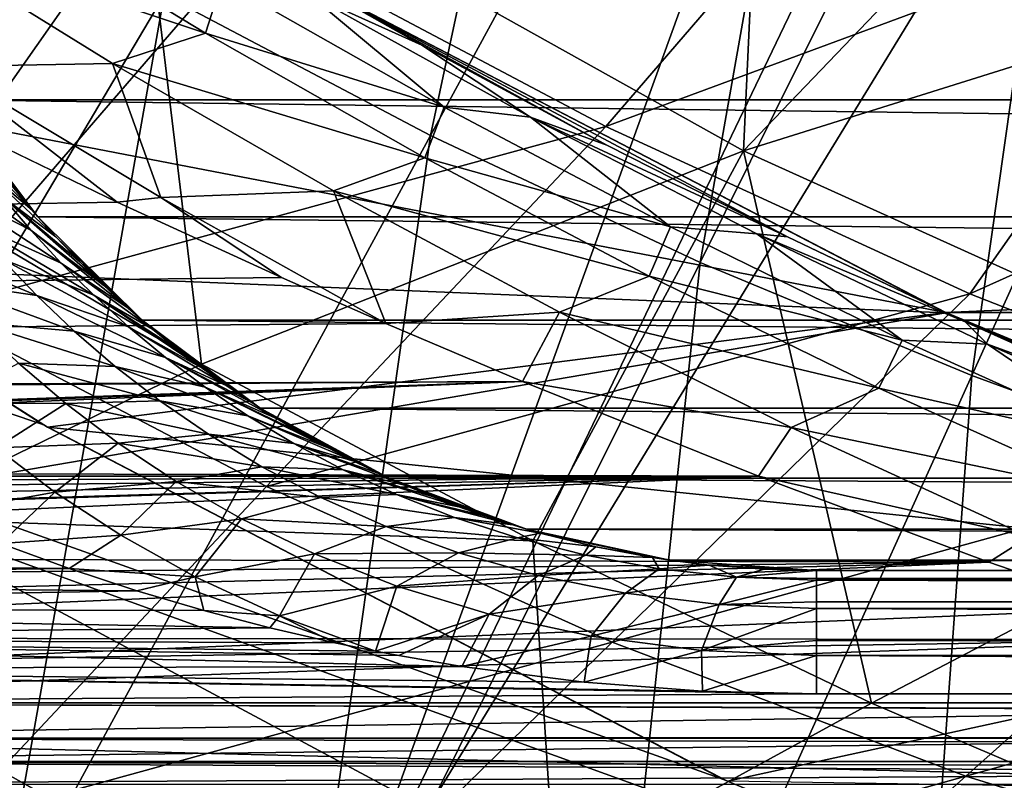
# Model space of a CAD drawing. Header units: metres. Extents: x -37.4 to 37.6, y -35 to 35.
# Tile 49 of 256: x -8.6 to -6.6, y -15.4 to -13.9. Entities that reach past the tile are written whole.
import ezdxf

# ---------------------------------------------------------------- set-up
doc = ezdxf.new("R2010")
doc.units = ezdxf.units.M
doc.layers.add('solid_506616_SW0001', color=7, linetype='CONTINUOUS')

msp = doc.modelspace()

# ---------------------------------------------------------------- linework, layer by layer
at = {"layer": 'solid_506616_SW0001'}
for points in [[(-7.858329, -9.068995, 24.77), (-11.653131, -13.24053, 23.259241), (-10.488276, -14.181086, 23.259241)], [(-7.417908, -9.432637, 24.77), (-7.858329, -9.068995, 24.77), (-10.488276, -14.181086, 23.259241)], [(-6.960683, -9.774912, 24.77), (-7.417908, -9.432637, 24.77), (-10.488276, -14.181086, 23.259241)], [(-6.960683, -9.774912, 24.77), (-10.488276, -14.181086, 23.259241), (-9.247851, -15.019465, 23.259241)], [(-6.48769, -10.095042, 24.77), (-6.960683, -9.774912, 24.77), (-9.247851, -15.019465, 23.259241)], [(-6, -10.392304, 24.77), (-6.48769, -10.095042, 24.77), (-9.247851, -15.019465, 23.259241)], [(-6, -10.392304, 24.77), (-9.247851, -15.019465, 23.259241), (-7.940796, -15.74963, 23.259241)], [(-5.498718, -10.666025, 24.77), (-6, -10.392304, 24.77), (-7.940796, -15.74963, 23.259241)], [(-4.98498, -10.915584, 24.77), (-5.498718, -10.666025, 24.77), (-7.940796, -15.74963, 23.259241)], [(-4.98498, -10.915584, 24.77), (-7.940796, -15.74963, 23.259241), (-6.576528, -16.36632, 23.259241)], [(-19.325901, -11.07969, -118.800003), (-9.760636, -13.918652, -118.800003), (-8.50864, -14.717438, -118.800003)], [(-19.325901, -11.07969, -118.800003), (-8.50864, -14.717438, -118.800003), (-7.191622, -15.403903, -118.800003)], [(-19.325901, -11.07969, -118.800003), (-7.191622, -15.403903, -118.800003), (-5.820385, -15.972546, -118.800003)], [(-11.07969, -19.325901, -118.800003), (-19.325901, -11.07969, -118.800003), (-5.820385, -15.972546, -118.800003)], [(-7.377897, -12.374705, 75.864525), (-8.273873, -13.886321, 75.554878), (-7.758913, -14.158357, 75.551392)], [(-6.920677, -12.616769, 75.862808), (-7.377897, -12.374705, 75.864525), (-7.758913, -14.158357, 75.551392)], [(-6.920677, -12.616769, 75.862808), (-7.758913, -14.158357, 75.551392), (-7.237153, -14.403718, 75.546707)], [(-6.457573, -12.835201, 75.860451), (-6.920677, -12.616769, 75.862808), (-7.237153, -14.403718, 75.546707)], [(-6.457573, -12.835201, 75.860451), (-7.237153, -14.403718, 75.546707), (-6.711217, -14.622733, 75.540802)], [(-5.990925, -13.030277, 75.857399), (-6.457573, -12.835201, 75.860451), (-6.711217, -14.622733, 75.540802)], [(-5.990925, -13.030277, 75.857399), (-6.711217, -14.622733, 75.540802), (-6.183645, -14.815915, 75.533646)], [(-12.552989, -14.262619, 5.2), (-7.999619, -13.856553, 5.2), (-13.717233, -13.146718, 5.2)], [(-8.330936, -13.5303, 18.299055), (-7.10803, -13.208933, 17.6), (-7.153474, -14.188069, 18.299055)], [(-7.153474, -14.188069, 18.299055), (-7.10803, -13.208933, 17.6), (-6.508256, -13.514533, 17.6)], [(-9.356106, -14.119172, 35.972557), (-8.767677, -13.376719, 31.326788), (-8.104662, -13.777785, 31.327261)], [(-7.419786, -14.140828, 31.328001), (-8.104662, -13.777785, 31.327261), (-6.768604, -13.385392, 26.696243)], [(-7.419786, -14.140828, 31.328001), (-6.768604, -13.385392, 26.696243), (-6.161391, -13.675447, 26.696426)], [(-7.153474, -14.188069, 18.299055), (-6.508256, -13.514533, 17.6), (-5.895375, -13.792916, 17.6)], [(-8.330936, -13.5303, 18.299055), (-8.827183, -14.230926, 19.03763), (-9.436129, -13.834662, 19.03763)], [(-8.330936, -13.5303, 18.299055), (-8.201623, -14.600404, 19.03763), (-8.827183, -14.230926, 19.03763)], [(-8.330936, -13.5303, 18.299055), (-7.153474, -14.188069, 18.299055), (-8.201623, -14.600404, 19.03763)], [(-8.273873, -13.886321, 75.554878), (-8.779304, -13.587954, 75.55719), (-9.167894, -15.395116, 75.222878)], [(-6.715133, -14.464528, 31.328997), (-7.419786, -14.140828, 31.328001), (-6.161391, -13.675447, 26.696426)], [(-6.715133, -14.464528, 31.328997), (-6.161391, -13.675447, 26.696426), (-5.543022, -13.937488, 26.696613)], [(-8.194411, -13.960494, -125.875412), (-8.610038, -13.708099, -125.505402), (-8.79212, -13.760393, -125.720688)], [(-8.161859, -13.859545, -125.523605), (-8.610038, -13.708099, -125.505402), (-8.194411, -13.960494, -125.875412)], [(-8.374237, -14.01857, -126.091171), (-8.79212, -13.760393, -125.720688), (-8.703892, -14.024448, -126.162506)], [(-8.194411, -13.960494, -125.875412), (-8.79212, -13.760393, -125.720688), (-8.374237, -14.01857, -126.091171)], [(-8.142201, -13.773328, -124.794128), (-7.775745, -13.983483, -125.118782), (-7.999762, -13.856497, -115.800003)], [(-7.994713, -13.883884, -125.293251), (-7.775745, -13.983483, -125.118782), (-8.142201, -13.773328, -124.794128)], [(-8.726589, -14.497269, 35.973335), (-9.356106, -14.119172, 35.972557), (-8.104662, -13.777785, 31.327261)], [(-8.726589, -14.497269, 35.973335), (-8.104662, -13.777785, 31.327261), (-7.419786, -14.140828, 31.328001)], [(-7.153474, -14.188069, 18.299055), (-5.895375, -13.792916, 17.6), (-5.924471, -14.743614, 18.299055)], [(-8.826604, -13.840782, -156.300003), (8.826604, -13.840782, -156.300003), (8.689415, -14.088988, -156.300003)], [(-8.826604, -13.840782, -156.300003), (8.689415, -14.088988, -156.300003), (-8.689415, -14.088988, -156.300003)], [(-12.552989, -14.262619, 5.2), (-6.761745, -14.500956, 5.2), (-7.999619, -13.856553, 5.2)], [(-9.750841, -13.925555, -115.800003), (-7.999762, -13.856497, -115.800003), (-6.761913, -14.500858, -115.800003)], [(-7.732596, -14.103514, -125.900627), (-8.161859, -13.859545, -125.523605), (-8.194411, -13.960494, -125.875412)], [(-7.994713, -13.883884, -125.293251), (-8.161859, -13.859545, -125.523605), (-7.732596, -14.103514, -125.900627)], [(-7.067721, -14.354348, -125.730705), (-6.761913, -14.500858, -115.800003), (-7.999762, -13.856497, -115.800003)], [(-7.41759, -14.176719, -125.430832), (-7.067721, -14.354348, -125.730705), (-7.999762, -13.856497, -115.800003)], [(-7.775745, -13.983483, -125.118782), (-7.41759, -14.176719, -125.430832), (-7.999762, -13.856497, -115.800003)], [(-6.761913, -14.500858, -3.596469), (-7.999762, -13.856497, -3.596469), (-7.999619, -13.856553, 5.2)], [(7.999762, -13.856497, -3.596469), (-7.999762, -13.856497, -3.596469), (-6.761913, -14.500858, -3.596469)], [(-6.761913, -14.500858, -3.596469), (-7.999619, -13.856553, 5.2), (-6.761745, -14.500956, 5.2)], [(7.999762, -13.856497, -3.596469), (-6.761913, -14.500858, -3.596469), (6.761913, -14.500858, -3.596469)], [(-8.273873, -13.886321, 75.554878), (-9.167894, -15.395116, 75.222878), (-8.595152, -15.696928, 75.216782)], [(-7.758913, -14.158357, 75.551392), (-8.273873, -13.886321, 75.554878), (-8.595152, -15.696928, 75.216782)], [(-7.565336, -14.122436, -125.669853), (-7.775745, -13.983483, -125.118782), (-7.994713, -13.883884, -125.293251)], [(-7.565336, -14.122436, -125.669853), (-7.994713, -13.883884, -125.293251), (-7.732596, -14.103514, -125.900627)], [(-8.50864, -14.717438, -118.800003), (-9.760636, -13.918652, -118.800003), (-9.750841, -13.925555, -115.800003)], [(-8.499596, -14.722588, -115.800003), (-9.750841, -13.925555, -115.800003), (-6.761913, -14.500858, -115.800003)], [(-8.50864, -14.717438, -118.800003), (-9.750841, -13.925555, -115.800003), (-8.499596, -14.722588, -115.800003)], [(-5.992767, -14.747601, 31.330229), (-6.715133, -14.464528, 31.328997), (-5.543022, -13.937488, 26.696613)], [(-7.769786, -14.201132, -126.244835), (-8.194411, -13.960494, -125.875412), (-8.374237, -14.01857, -126.091171)], [(-7.732596, -14.103514, -125.900627), (-8.194411, -13.960494, -125.875412), (-7.769786, -14.201132, -126.244835)], [(-7.565336, -14.122436, -125.669853), (-7.41759, -14.176719, -125.430832), (-7.775745, -13.983483, -125.118782)], [(-8.374237, -14.01857, -126.091171), (-8.703892, -14.024448, -126.162506), (-8.280668, -14.278275, -126.529549)], [(-7.946796, -14.265096, -126.461319), (-8.374237, -14.01857, -126.091171), (-8.280668, -14.278275, -126.529549)], [(-7.769786, -14.201132, -126.244835), (-8.374237, -14.01857, -126.091171), (-7.946796, -14.265096, -126.461319)], [(-8.364863, -14.287195, -126.544693), (-8.280668, -14.278275, -126.529549), (-8.703892, -14.024448, -126.162506)], [(-8.687608, -14.131044, -126.319839), (-8.364863, -14.287195, -126.544693), (-8.703892, -14.024448, -126.162506)], [(-8.689415, -14.088988, -156.300003), (8.689415, -14.088988, -156.300003), (8.518442, -14.315405, -156.300003)], [(-8.689415, -14.088988, -156.300003), (8.518442, -14.315405, -156.300003), (-8.518442, -14.315405, -156.300003)], [(-8.662741, -14.129093, -148.11853), (-8.689415, -14.088988, -156.300003), (-8.518442, -14.315405, -156.300003)], [(-7.29426, -14.335078, -126.276039), (-7.732596, -14.103514, -125.900627), (-7.769786, -14.201132, -126.244835)], [(-7.565336, -14.122436, -125.669853), (-7.732596, -14.103514, -125.900627), (-7.29426, -14.335078, -126.276039)], [(-36.374996, -14.756315, -127.269989), (-8.364863, -14.287195, -126.544693), (-8.687608, -14.131044, -126.319839)], [(-8.619106, -14.190383, -147.958542), (-8.662741, -14.129093, -148.11853), (-8.518442, -14.315405, -156.300003)], [(-7.565336, -14.122436, -125.669853), (-7.067721, -14.354348, -125.730705), (-7.41759, -14.176719, -125.430832)], [(-7.127511, -14.348369, -126.044495), (-7.067721, -14.354348, -125.730705), (-7.565336, -14.122436, -125.669853)], [(-7.127511, -14.348369, -126.044495), (-7.565336, -14.122436, -125.669853), (-7.29426, -14.335078, -126.276039)], [(-8.076263, -14.837461, 35.974751), (-8.726589, -14.497269, 35.973335), (-7.419786, -14.140828, 31.328001)], [(-8.688108, -14.141426, -147.530869), (-8.574626, -14.248201, -147.804459), (-8.529558, -14.302625, -147.65625)], [(-8.639649, -14.209341, -147.360718), (-8.688108, -14.141426, -147.530869), (-8.529558, -14.302625, -147.65625)], [(-8.076263, -14.837461, 35.974751), (-7.419786, -14.140828, 31.328001), (-6.715133, -14.464528, 31.328997)], [(-7.758913, -14.158357, 75.551392), (-8.595152, -15.696928, 75.216782), (-8.014701, -15.968946, 75.208687)], [(-7.237153, -14.403718, 75.546707), (-7.758913, -14.158357, 75.551392), (-8.014701, -15.968946, 75.208687)], [(-8.760062, -14.178963, -147.004852), (-8.587822, -14.275922, -147.191376), (-8.532461, -14.341138, -147.023102)], [(-8.707198, -14.25264, -146.834686), (-8.760062, -14.178963, -147.004852), (-8.532461, -14.341138, -147.023102)], [(-8.574626, -14.248201, -147.804459), (-8.619106, -14.190383, -147.958542), (-8.518442, -14.315405, -156.300003)], [(-7.153474, -14.188069, 18.299055), (-7.560626, -14.942401, 19.03763), (-8.201623, -14.600404, 19.03763)], [(-7.153474, -14.188069, 18.299055), (-6.905397, -15.256273, 19.03763), (-7.560626, -14.942401, 19.03763)], [(-7.153474, -14.188069, 18.299055), (-5.924471, -14.743614, 18.299055), (-6.905397, -15.256273, 19.03763)], [(-8.639649, -14.209341, -147.360718), (-8.529558, -14.302625, -147.65625), (-8.483785, -14.35413, -147.513428)], [(-8.587822, -14.275922, -147.191376), (-8.639649, -14.209341, -147.360718), (-8.483785, -14.35413, -147.513428)], [(-7.335682, -14.430034, -126.612671), (-7.769786, -14.201132, -126.244835), (-7.946796, -14.265096, -126.461319)], [(-7.29426, -14.335078, -126.276039), (-7.769786, -14.201132, -126.244835), (-7.335682, -14.430034, -126.612671)], [(-8.814126, -14.898403, 18.468651), (-8.827183, -14.230926, 19.03763), (-8.201623, -14.600404, 19.03763)], [(-8.529558, -14.302625, -147.65625), (-8.574626, -14.248201, -147.804459), (-8.518442, -14.315405, -156.300003)], [(-11.29814, -15.275865, 5.2), (-6.761745, -14.500956, 5.2), (-12.552989, -14.262619, 5.2)], [(-8.707198, -14.25264, -146.834686), (-8.532461, -14.341138, -147.023102), (-8.473396, -14.40495, -146.85614)], [(-8.649935, -14.32532, -146.665466), (-8.707198, -14.25264, -146.834686), (-8.473396, -14.40495, -146.85614)], [(-7.946796, -14.265096, -126.461319), (-8.280668, -14.278275, -126.529549), (-7.845114, -14.521925, -126.897675)], [(-7.509244, -14.499989, -126.830154), (-7.946796, -14.265096, -126.461319), (-7.845114, -14.521925, -126.897675)], [(-7.335682, -14.430034, -126.612671), (-7.946796, -14.265096, -126.461319), (-7.509244, -14.499989, -126.830154)], [(-36.374996, -14.756315, -127.269989), (-8.047422, -14.432901, -126.761589), (-8.364863, -14.287195, -126.544693)], [(-8.587822, -14.275922, -147.191376), (-8.483785, -14.35413, -147.513428), (-8.437587, -14.402686, -147.376129)], [(-8.587822, -14.275922, -147.191376), (-8.437587, -14.402686, -147.376129), (-8.390972, -14.44854, -147.244064)], [(-8.532461, -14.341138, -147.023102), (-8.587822, -14.275922, -147.191376), (-8.390972, -14.44854, -147.244064)], [(-8.364863, -14.287195, -126.544693), (-8.047422, -14.432901, -126.761589), (-8.280668, -14.278275, -126.529549)], [(-8.047422, -14.432901, -126.761589), (-7.845114, -14.521925, -126.897675), (-8.280668, -14.278275, -126.529549)], [(-8.483785, -14.35413, -147.513428), (-8.529558, -14.302625, -147.65625), (-8.518442, -14.315405, -156.300003)], [(-8.649935, -14.32532, -146.665466), (-8.473396, -14.40495, -146.85614), (-8.410404, -14.467308, -146.690811)], [(-8.587955, -14.396961, -146.497437), (-8.649935, -14.32532, -146.665466), (-8.410404, -14.467308, -146.690811)], [(-8.518442, -14.315405, -156.300003), (8.518442, -14.315405, -156.300003), (8.316927, -14.515573, -156.300003)], [(-8.518442, -14.315405, -156.300003), (8.316927, -14.515573, -156.300003), (-8.316927, -14.515573, -156.300003)], [(-8.483785, -14.35413, -147.513428), (-8.518442, -14.315405, -156.300003), (-8.316927, -14.515573, -156.300003)], [(-8.532461, -14.341138, -147.023102), (-8.390972, -14.44854, -147.244064), (-8.343895, -14.491942, -147.116959)], [(-8.473396, -14.40495, -146.85614), (-8.532461, -14.341138, -147.023102), (-8.343895, -14.491942, -147.116959)], [(-6.846345, -14.554249, -126.648659), (-7.29426, -14.335078, -126.276039), (-7.335682, -14.430034, -126.612671)], [(-7.127511, -14.348369, -126.044495), (-7.29426, -14.335078, -126.276039), (-6.846345, -14.554249, -126.648659)], [(-8.520803, -14.467509, -146.331009), (-8.713877, -14.439613, -146.141785), (-8.782238, -14.358739, -146.311279)], [(-8.520803, -14.467509, -146.331009), (-8.782238, -14.358739, -146.311279), (-8.587955, -14.396961, -146.497437)], [(-8.437587, -14.402686, -147.376129), (-8.483785, -14.35413, -147.513428), (-8.316927, -14.515573, -156.300003)], [(-7.127511, -14.348369, -126.044495), (-6.724147, -14.518466, -126.018532), (-7.067721, -14.354348, -125.730705)], [(-6.680821, -14.561705, -126.415977), (-6.724147, -14.518466, -126.018532), (-7.127511, -14.348369, -126.044495)], [(-6.680821, -14.561705, -126.415977), (-7.127511, -14.348369, -126.044495), (-6.846345, -14.554249, -126.648659)], [(-7.067721, -14.354348, -125.730705), (-6.724147, -14.518466, -126.018532), (-6.761913, -14.500858, -115.800003)], [(-8.587955, -14.396961, -146.497437), (-8.410404, -14.467308, -146.690811), (-8.343168, -14.528145, -146.527557)], [(-8.520803, -14.467509, -146.331009), (-8.587955, -14.396961, -146.497437), (-8.343168, -14.528145, -146.527557)], [(-8.390972, -14.44854, -147.244064), (-8.437587, -14.402686, -147.376129), (-8.316927, -14.515573, -156.300003)], [(-8.473396, -14.40495, -146.85614), (-8.343895, -14.491942, -147.116959), (-8.29659, -14.532864, -146.994934)], [(-8.410404, -14.467308, -146.690811), (-8.473396, -14.40495, -146.85614), (-8.29659, -14.532864, -146.994934)], [(-7.237153, -14.403718, 75.546707), (-8.014701, -15.968946, 75.208687), (-7.429463, -16.211555, 75.198631)], [(-6.711217, -14.622733, 75.540802), (-7.237153, -14.403718, 75.546707), (-7.429463, -16.211555, 75.198631)], [(-36.374996, -14.756315, -127.269989), (-7.845114, -14.521925, -126.897675), (-8.047422, -14.432901, -126.761589)], [(-8.447994, -14.536872, -146.16658), (-8.638757, -14.519674, -145.97377), (-8.713877, -14.439613, -146.141785)], [(-8.447994, -14.536872, -146.16658), (-8.713877, -14.439613, -146.141785), (-8.520803, -14.467509, -146.331009)], [(-6.89151, -14.647192, -126.977806), (-7.335682, -14.430034, -126.612671), (-7.509244, -14.499989, -126.830154)], [(-6.846345, -14.554249, -126.648659), (-7.335682, -14.430034, -126.612671), (-6.89151, -14.647192, -126.977806)], [(-8.343895, -14.491942, -147.116959), (-8.390972, -14.44854, -147.244064), (-8.316927, -14.515573, -156.300003)], [(-8.520803, -14.467509, -146.331009), (-8.343168, -14.528145, -146.527557), (-8.27135, -14.58737, -146.366852)], [(-8.447994, -14.536872, -146.16658), (-8.520803, -14.467509, -146.331009), (-8.27135, -14.58737, -146.366852)], [(-8.410404, -14.467308, -146.690811), (-8.29659, -14.532864, -146.994934), (-8.248918, -14.571587, -146.87767)], [(-8.410404, -14.467308, -146.690811), (-8.248918, -14.571587, -146.87767), (-8.200939, -14.608191, -146.765106)], [(-8.343168, -14.528145, -146.527557), (-8.410404, -14.467308, -146.690811), (-8.200939, -14.608191, -146.765106)], [(-7.407492, -15.138131, 35.976784), (-8.076263, -14.837461, 35.974751), (-6.715133, -14.464528, 31.328997)], [(-7.407492, -15.138131, 35.976784), (-6.715133, -14.464528, 31.328997), (-5.992767, -14.747601, 31.330229)], [(-8.689223, -15.490533, 40.629044), (-8.726589, -14.497269, 35.973335), (-8.076263, -14.837461, 35.974751)], [(-8.29659, -14.532864, -146.994934), (-8.343895, -14.491942, -147.116959), (-8.316927, -14.515573, -156.300003)], [(-11.29814, -15.275865, 5.2), (-5.472742, -15.034891, 5.2), (-6.761745, -14.500956, 5.2)], [(-8.499596, -14.722588, -115.800003), (-6.761913, -14.500858, -115.800003), (-5.472595, -15.034947, -115.800003)], [(-8.316927, -14.515573, -156.300003), (8.316927, -14.515573, -156.300003), (8.088608, -14.685449, -156.300003)], [(-8.316927, -14.515573, -156.300003), (8.088608, -14.685449, -156.300003), (-8.088608, -14.685449, -156.300003)], [(-8.29659, -14.532864, -146.994934), (-8.316927, -14.515573, -156.300003), (-8.088608, -14.685449, -156.300003)], [(-7.509244, -14.499989, -126.830154), (-7.845114, -14.521925, -126.897675), (-7.580618, -14.634076, -127.073204)], [(-7.060905, -14.723228, -127.196594), (-7.509244, -14.499989, -126.830154), (-7.580618, -14.634076, -127.073204)], [(-6.89151, -14.647192, -126.977806), (-7.509244, -14.499989, -126.830154), (-7.060905, -14.723228, -127.196594)], [(-5.731343, -14.938263, -126.810066), (-5.472595, -15.034947, -115.800003), (-6.761913, -14.500858, -115.800003)], [(-6.055436, -14.809852, -126.55825), (-5.731343, -14.938263, -126.810066), (-6.761913, -14.500858, -115.800003)], [(-6.386, -14.670344, -126.294403), (-6.055436, -14.809852, -126.55825), (-6.761913, -14.500858, -115.800003)], [(-6.724147, -14.518466, -126.018532), (-6.386, -14.670344, -126.294403), (-6.761913, -14.500858, -115.800003)], [(-6.761913, -14.500858, -3.596469), (-6.761745, -14.500956, 5.2), (-5.472742, -15.034891, 5.2)], [(-5.472595, -15.034947, -3.596469), (-6.761913, -14.500858, -3.596469), (-5.472742, -15.034891, 5.2)], [(6.761913, -14.500858, -3.596469), (-6.761913, -14.500858, -3.596469), (-5.472595, -15.034947, -3.596469)], [(-36.374996, -14.756315, -127.269989), (-7.580618, -14.634076, -127.073204), (-7.845114, -14.521925, -126.897675)], [(-8.368912, -14.60492, -146.004669), (-8.556069, -14.598784, -145.807693), (-8.638757, -14.519674, -145.97377)], [(-8.368912, -14.60492, -146.004669), (-8.638757, -14.519674, -145.97377), (-8.447994, -14.536872, -146.16658)], [(-8.343168, -14.528145, -146.527557), (-8.200939, -14.608191, -146.765106), (-8.152741, -14.642733, -146.657227)], [(-8.27135, -14.58737, -146.366852), (-8.343168, -14.528145, -146.527557), (-8.152741, -14.642733, -146.657227)], [(-8.248918, -14.571587, -146.87767), (-8.29659, -14.532864, -146.994934), (-8.088608, -14.685449, -156.300003)], [(-6.680821, -14.561705, -126.415977), (-6.386, -14.670344, -126.294403), (-6.724147, -14.518466, -126.018532)], [(-8.447994, -14.536872, -146.16658), (-8.27135, -14.58737, -146.366852), (-8.194527, -14.644859, -146.209274)], [(-8.368912, -14.60492, -146.004669), (-8.447994, -14.536872, -146.16658), (-8.194527, -14.644859, -146.209274)], [(-6.388171, -14.760989, -127.017075), (-6.846345, -14.554249, -126.648659), (-6.89151, -14.647192, -126.977806)], [(-6.680821, -14.561705, -126.415977), (-6.846345, -14.554249, -126.648659), (-6.388171, -14.760989, -127.017075)], [(-8.200939, -14.608191, -146.765106), (-8.248918, -14.571587, -146.87767), (-8.088608, -14.685449, -156.300003)], [(-6.224699, -14.762415, -126.782845), (-6.386, -14.670344, -126.294403), (-6.680821, -14.561705, -126.415977)], [(-6.224699, -14.762415, -126.782845), (-6.680821, -14.561705, -126.415977), (-6.388171, -14.760989, -127.017075)], [(-8.27135, -14.58737, -146.366852), (-8.152741, -14.642733, -146.657227), (-8.104172, -14.675419, -146.553787)], [(-8.27135, -14.58737, -146.366852), (-8.104172, -14.675419, -146.553787), (-8.055379, -14.706234, -146.454834)], [(-8.194527, -14.644859, -146.209274), (-8.27135, -14.58737, -146.366852), (-8.055379, -14.706234, -146.454834)], [(-8.814126, -14.898403, 18.468651), (-8.201623, -14.600404, 19.03763), (-7.560626, -14.942401, 19.03763)], [(-8.700597, -14.675543, -145.530167), (-8.556069, -14.598784, -145.807693), (-8.464701, -14.676763, -145.644318)], [(-8.282709, -14.671478, -145.846085), (-8.464701, -14.676763, -145.644318), (-8.556069, -14.598784, -145.807693)], [(-8.282709, -14.671478, -145.846085), (-8.556069, -14.598784, -145.807693), (-8.368912, -14.60492, -146.004669)], [(-8.368912, -14.60492, -146.004669), (-8.194527, -14.644859, -146.209274), (-8.112127, -14.700439, -146.055679)], [(-8.282709, -14.671478, -145.846085), (-8.368912, -14.60492, -146.004669), (-8.112127, -14.700439, -146.055679)], [(-8.152741, -14.642733, -146.657227), (-8.200939, -14.608191, -146.765106), (-8.088608, -14.685449, -156.300003)], [(-6.711217, -14.622733, 75.540802), (-7.429463, -16.211555, 75.198631), (-6.842261, -16.425341, 75.18663)], [(-6.183645, -14.815915, 75.533646), (-6.711217, -14.622733, 75.540802), (-6.842261, -16.425341, 75.18663)], [(-36.374996, -14.756315, -127.269989), (-33.625, -14.791615, -127.327927), (-7.580618, -14.634076, -127.073204)], [(-12.078427, -14.791615, -127.327927), (-7.580618, -14.634076, -127.073204), (-33.625, -14.791615, -127.327927)], [(-11.888721, -14.794429, -127.332565), (-7.580618, -14.634076, -127.073204), (-12.078427, -14.791615, -127.327927)], [(-11.699717, -14.803019, -127.346756), (-7.580618, -14.634076, -127.073204), (-11.888721, -14.794429, -127.332565)], [(-11.699717, -14.803019, -127.346756), (-7.124234, -14.817172, -127.370193), (-7.580618, -14.634076, -127.073204)], [(-8.194527, -14.644859, -146.209274), (-8.055379, -14.706234, -146.454834), (-8.006295, -14.735296, -146.360291)], [(-8.194527, -14.644859, -146.209274), (-8.006295, -14.735296, -146.360291), (-7.956839, -14.762714, -146.269989)], [(-8.112127, -14.700439, -146.055679), (-8.194527, -14.644859, -146.209274), (-7.956839, -14.762714, -146.269989)], [(-8.104172, -14.675419, -146.553787), (-8.152741, -14.642733, -146.657227), (-8.088608, -14.685449, -156.300003)], [(-7.124234, -14.817172, -127.370193), (-7.060905, -14.723228, -127.196594), (-7.580618, -14.634076, -127.073204)], [(-6.436458, -14.852549, -127.338898), (-6.89151, -14.647192, -126.977806), (-7.060905, -14.723228, -127.196594)], [(-6.388171, -14.760989, -127.017075), (-6.89151, -14.647192, -126.977806), (-6.436458, -14.852549, -127.338898)], [(-8.599234, -14.762448, -145.367615), (-8.700597, -14.675543, -145.530167), (-8.464701, -14.676763, -145.644318)], [(-8.599234, -14.762448, -145.367615), (-8.464701, -14.676763, -145.644318), (-8.363446, -14.753274, -145.484375)], [(-8.188478, -14.73626, -145.69165), (-8.464701, -14.676763, -145.644318), (-8.282709, -14.671478, -145.846085)], [(-8.188478, -14.73626, -145.69165), (-8.363446, -14.753274, -145.484375), (-8.464701, -14.676763, -145.644318)], [(-8.282709, -14.671478, -145.846085), (-8.112127, -14.700439, -146.055679), (-8.023542, -14.753873, -145.906937)], [(-8.188478, -14.73626, -145.69165), (-8.282709, -14.671478, -145.846085), (-8.023542, -14.753873, -145.906937)], [(-8.055379, -14.706234, -146.454834), (-8.104172, -14.675419, -146.553787), (-8.088608, -14.685449, -156.300003)], [(-8.088608, -14.685449, -156.300003), (8.088608, -14.685449, -156.300003), (7.838977, -14.820948, -156.300003)], [(-8.088608, -14.685449, -156.300003), (7.838977, -14.820948, -156.300003), (-7.838977, -14.820948, -156.300003)], [(-8.055379, -14.706234, -146.454834), (-8.088608, -14.685449, -156.300003), (-7.838977, -14.820948, -156.300003)], [(-8.112127, -14.700439, -146.055679), (-7.956839, -14.762714, -146.269989), (-7.907142, -14.788466, -146.184006)], [(-8.023542, -14.753873, -145.906937), (-8.112127, -14.700439, -146.055679), (-7.907142, -14.788466, -146.184006)], [(-8.006295, -14.735296, -146.360291), (-8.055379, -14.706234, -146.454834), (-7.838977, -14.820948, -156.300003)], [(-7.191622, -15.403903, -118.800003), (-8.50864, -14.717438, -118.800003), (-8.499596, -14.722588, -115.800003)], [(-7.184354, -15.407265, -115.800003), (-8.499596, -14.722588, -115.800003), (-5.472595, -15.034947, -115.800003)], [(-7.191622, -15.403903, -118.800003), (-8.499596, -14.722588, -115.800003), (-7.184354, -15.407265, -115.800003)], [(-7.124234, -14.817172, -127.370193), (-6.600855, -14.93475, -127.559319), (-7.060905, -14.723228, -127.196594)], [(-6.436458, -14.852549, -127.338898), (-7.060905, -14.723228, -127.196594), (-6.600855, -14.93475, -127.559319)], [(-8.085025, -14.79885, -145.542694), (-8.363446, -14.753274, -145.484375), (-8.188478, -14.73626, -145.69165)], [(-8.188478, -14.73626, -145.69165), (-8.023542, -14.753873, -145.906937), (-7.927998, -14.80481, -145.76445)], [(-8.085025, -14.79885, -145.542694), (-8.188478, -14.73626, -145.69165), (-7.927998, -14.80481, -145.76445)], [(-7.956839, -14.762714, -146.269989), (-8.006295, -14.735296, -146.360291), (-7.838977, -14.820948, -156.300003)], [(-5.924471, -14.743614, 18.299055), (-6.237173, -15.541431, 19.03763), (-6.905397, -15.256273, 19.03763)], [(-8.726795, -14.892093, -145.104294), (-8.599234, -14.762448, -145.367615), (-8.485802, -14.847932, -145.208267)], [(-8.485802, -14.847932, -145.208267), (-8.599234, -14.762448, -145.367615), (-8.363446, -14.753274, -145.484375)], [(-8.485802, -14.847932, -145.208267), (-8.363446, -14.753274, -145.484375), (-8.250701, -14.827831, -145.329208)], [(-8.085025, -14.79885, -145.542694), (-8.250701, -14.827831, -145.329208), (-8.363446, -14.753274, -145.484375)], [(-8.023542, -14.753873, -145.906937), (-7.907142, -14.788466, -146.184006), (-7.857018, -14.812689, -146.10231)], [(-8.023542, -14.753873, -145.906937), (-7.857018, -14.812689, -146.10231), (-7.806462, -14.835411, -146.024872)], [(-7.927998, -14.80481, -145.76445), (-8.023542, -14.753873, -145.906937), (-7.806462, -14.835411, -146.024872)], [(-7.907142, -14.788466, -146.184006), (-7.956839, -14.762714, -146.269989), (-7.838977, -14.820948, -156.300003)], [(-6.7231, -15.397402, 35.979408), (-7.407492, -15.138131, 35.976784), (-5.992767, -14.747601, 31.330229)], [(-6.7231, -15.397402, 35.979408), (-5.992767, -14.747601, 31.330229), (-5.25474, -14.988798, 31.331675)], [(-11.51139, -14.817356, -127.370499), (-7.124234, -14.817172, -127.370193), (-11.699717, -14.803019, -127.346756)], [(-7.970926, -14.858624, -145.400986), (-8.250701, -14.827831, -145.329208), (-8.085025, -14.79885, -145.542694)], [(-8.085025, -14.79885, -145.542694), (-7.927998, -14.80481, -145.76445), (-7.824586, -14.852759, -145.629929)], [(-7.970926, -14.858624, -145.400986), (-8.085025, -14.79885, -145.542694), (-7.824586, -14.852759, -145.629929)], [(-7.857018, -14.812689, -146.10231), (-7.907142, -14.788466, -146.184006), (-7.838977, -14.820948, -156.300003)], [(-11.323274, -14.837382, -127.403816), (-7.124234, -14.817172, -127.370193), (-11.51139, -14.817356, -127.370499)], [(-11.136235, -14.863057, -127.446777), (-7.124234, -14.817172, -127.370193), (-11.323274, -14.837382, -127.403816)], [(-11.136235, -14.863057, -127.446777), (-10.951444, -14.894343, -127.499512), (-7.124234, -14.817172, -127.370193)], [(-10.951444, -14.894343, -127.499512), (-10.786367, -14.927261, -127.555466), (-7.124234, -14.817172, -127.370193)], [(-10.768268, -14.931161, -127.562126), (-7.124234, -14.817172, -127.370193), (-10.786367, -14.927261, -127.555466)], [(-10.58793, -14.973294, -127.634521), (-7.124234, -14.817172, -127.370193), (-10.768268, -14.931161, -127.562126)], [(-10.58793, -14.973294, -127.634521), (-6.678311, -14.983365, -127.651947), (-7.124234, -14.817172, -127.370193)], [(-7.927998, -14.80481, -145.76445), (-7.806462, -14.835411, -146.024872), (-7.755521, -14.856632, -145.951736)], [(-7.927998, -14.80481, -145.76445), (-7.755521, -14.856632, -145.951736), (-7.704055, -14.876426, -145.882965)], [(-7.824586, -14.852759, -145.629929), (-7.927998, -14.80481, -145.76445), (-7.704055, -14.876426, -145.882965)], [(-7.806462, -14.835411, -146.024872), (-7.857018, -14.812689, -146.10231), (-7.838977, -14.820948, -156.300003)], [(-7.838977, -14.820948, -156.300003), (7.838977, -14.820948, -156.300003), (7.572981, -14.919649, -156.300003)], [(-7.838977, -14.820948, -156.300003), (7.572981, -14.919649, -156.300003), (-7.572981, -14.919649, -156.300003)], [(-7.806462, -14.835411, -146.024872), (-7.838977, -14.820948, -156.300003), (-7.572981, -14.919649, -156.300003)], [(-7.124234, -14.817172, -127.370193), (-6.678311, -14.983365, -127.651947), (-6.600855, -14.93475, -127.559319)], [(-6.183645, -14.815915, 75.533646), (-6.842261, -16.425341, 75.18663), (-6.255093, -16.612518, 75.172745)], [(-8.689223, -15.490533, 40.629044), (-8.076263, -14.837461, 35.974751), (-7.407492, -15.138131, 35.976784)], [(-8.358167, -14.931348, -145.053665), (-8.485802, -14.847932, -145.208267), (-8.250701, -14.827831, -145.329208)], [(-8.358167, -14.931348, -145.053665), (-8.250701, -14.827831, -145.329208), (-8.124538, -14.899677, -145.180573)], [(-7.970926, -14.858624, -145.400986), (-8.124538, -14.899677, -145.180573), (-8.250701, -14.827831, -145.329208)], [(-7.755521, -14.856632, -145.951736), (-7.806462, -14.835411, -146.024872), (-7.572981, -14.919649, -156.300003)], [(-8.589923, -14.947538, -145.009827), (-8.726795, -14.892093, -145.104294), (-8.485802, -14.847932, -145.208267)], [(-8.589923, -14.947538, -145.009827), (-8.485802, -14.847932, -145.208267), (-8.358167, -14.931348, -145.053665)], [(-7.844711, -14.914647, -145.268784), (-8.124538, -14.899677, -145.180573), (-7.970926, -14.858624, -145.400986)], [(-7.970926, -14.858624, -145.400986), (-7.824586, -14.852759, -145.629929), (-7.712401, -14.897034, -145.505539)], [(-7.844711, -14.914647, -145.268784), (-7.970926, -14.858624, -145.400986), (-7.712401, -14.897034, -145.505539)], [(-7.824586, -14.852759, -145.629929), (-7.704055, -14.876426, -145.882965), (-7.652169, -14.894757, -145.818497)], [(-7.824586, -14.852759, -145.629929), (-7.652169, -14.894757, -145.818497), (-7.599761, -14.911665, -145.75853)], [(-7.712401, -14.897034, -145.505539), (-7.824586, -14.852759, -145.629929), (-7.599761, -14.911665, -145.75853)], [(-7.704055, -14.876426, -145.882965), (-7.755521, -14.856632, -145.951736), (-7.572981, -14.919649, -156.300003)], [(-7.652169, -14.894757, -145.818497), (-7.704055, -14.876426, -145.882965), (-7.572981, -14.919649, -156.300003)], [(-9.677261, -16.357763, 20.149742), (-8.814126, -14.898403, 18.468651), (-7.518997, -15.592175, 18.468651)], [(-7.518997, -15.592175, 18.468651), (-8.814126, -14.898403, 18.468651), (-7.560626, -14.942401, 19.03763)], [(-7.844711, -14.914647, -145.268784), (-7.712401, -14.897034, -145.505539), (-7.590556, -14.936619, -145.394531)], [(-7.712401, -14.897034, -145.505539), (-7.599761, -14.911665, -145.75853), (-7.546693, -14.927184, -145.703247)], [(-7.590556, -14.936619, -145.394531), (-7.712401, -14.897034, -145.505539), (-7.546693, -14.927184, -145.703247)], [(-7.599761, -14.911665, -145.75853), (-7.652169, -14.894757, -145.818497), (-7.572981, -14.919649, -156.300003)], [(-8.214049, -15.011655, -144.905533), (-8.358167, -14.931348, -145.053665), (-8.124538, -14.899677, -145.180573)], [(-8.214049, -15.011655, -144.905533), (-8.124538, -14.899677, -145.180573), (-7.982939, -14.967631, -145.040833)], [(-7.844711, -14.914647, -145.268784), (-7.982939, -14.967631, -145.040833), (-8.124538, -14.899677, -145.180573)], [(-7.704841, -14.965523, -145.149643), (-7.982939, -14.967631, -145.040833), (-7.844711, -14.914647, -145.268784)], [(-7.704841, -14.965523, -145.149643), (-7.844711, -14.914647, -145.268784), (-7.590556, -14.936619, -145.394531)], [(-7.546693, -14.927184, -145.703247), (-7.599761, -14.911665, -145.75853), (-7.572981, -14.919649, -156.300003)], [(-8.458114, -14.995939, -144.926224), (-8.589923, -14.947538, -145.009827), (-8.358167, -14.931348, -145.053665)], [(-8.458114, -14.995939, -144.926224), (-8.358167, -14.931348, -145.053665), (-8.214049, -15.011655, -144.905533)], [(-7.704841, -14.965523, -145.149643), (-7.590556, -14.936619, -145.394531), (-7.458449, -14.97023, -145.300507)], [(-7.590556, -14.936619, -145.394531), (-7.546693, -14.927184, -145.703247), (-7.438937, -14.953886, -145.606888)], [(-7.458449, -14.97023, -145.300507), (-7.590556, -14.936619, -145.394531), (-7.438937, -14.953886, -145.606888)], [(-7.572981, -14.919649, -156.300003), (7.572981, -14.919649, -156.300003), (7.295821, -14.979732, -156.300003)], [(-7.572981, -14.919649, -156.300003), (7.295821, -14.979732, -156.300003), (-7.295821, -14.979732, -156.300003)], [(-7.546693, -14.927184, -145.703247), (-7.572981, -14.919649, -156.300003), (-7.295821, -14.979732, -156.300003)], [(-7.438937, -14.953886, -145.606888), (-7.546693, -14.927184, -145.703247), (-7.295821, -14.979732, -156.300003)], [(-6.678311, -14.983365, -127.651947), (-6.242993, -15.133245, -127.916985), (-6.600855, -14.93475, -127.559319)], [(-10.588096, -14.973253, -144.965546), (-8.589923, -14.947538, -145.009827), (-8.458114, -14.995939, -144.926224)], [(-8.492195, -15.692202, 23.18828), (-9.759041, -14.937325, 23.18828), (-8.584354, -15.862496, 23.087713)], [(-9.247851, -15.019465, 23.259241), (-9.759041, -14.937325, 23.18828), (-8.492195, -15.692202, 23.18828)], [(-7.518997, -15.592175, 18.468651), (-7.560626, -14.942401, 19.03763), (-6.905397, -15.256273, 19.03763)], [(-7.458449, -14.97023, -145.300507), (-7.438937, -14.953886, -145.606888), (-7.329073, -14.974696, -145.530884)], [(-7.329073, -14.974696, -145.530884), (-7.438937, -14.953886, -145.606888), (-7.295821, -14.979732, -156.300003)], [(-10.588096, -14.973253, -144.965546), (-8.458114, -14.995939, -144.926224), (-10.411699, -15.020531, -144.883331)], [(-10.411541, -15.020576, -127.716743), (-6.678311, -14.983365, -127.651947), (-10.58793, -14.973294, -127.634521)], [(-8.050962, -15.087227, -144.766998), (-8.214049, -15.011655, -144.905533), (-7.982939, -14.967631, -145.040833)], [(-8.050962, -15.087227, -144.766998), (-7.982939, -14.967631, -145.040833), (-7.82373, -15.029915, -144.913895)], [(-7.704841, -14.965523, -145.149643), (-7.82373, -15.029915, -144.913895), (-7.982939, -14.967631, -145.040833)], [(-7.550178, -15.009375, -145.047684), (-7.82373, -15.029915, -144.913895), (-7.704841, -14.965523, -145.149643)], [(-7.550178, -15.009375, -145.047684), (-7.704841, -14.965523, -145.149643), (-7.458449, -14.97023, -145.300507)], [(-7.550178, -15.009375, -145.047684), (-7.458449, -14.97023, -145.300507), (-7.316634, -14.996177, -145.228195)], [(-7.316634, -14.996177, -145.228195), (-7.458449, -14.97023, -145.300507), (-7.329073, -14.974696, -145.530884)], [(-7.219751, -14.989174, -145.477615), (-7.329073, -14.974696, -145.530884), (-7.295821, -14.979732, -156.300003)], [(-7.316634, -14.996177, -145.228195), (-7.329073, -14.974696, -145.530884), (-7.219751, -14.989174, -145.477615)], [(-10.238367, -15.072927, -127.809013), (-6.678311, -14.983365, -127.651947), (-10.411541, -15.020576, -127.716743)], [(-10.070373, -15.129767, -127.910713), (-6.678311, -14.983365, -127.651947), (-10.238367, -15.072927, -127.809013)], [(-10.070373, -15.129767, -127.910713), (-6.242993, -15.133245, -127.916985), (-6.678311, -14.983365, -127.651947)], [(-7.166584, -15.012711, -145.182327), (-7.316634, -14.996177, -145.228195), (-7.219751, -14.989174, -145.477615)], [(-7.295821, -14.979732, -156.300003), (7.011939, -15, -156.300003), (-7.011939, -15, -156.300003)], [(-7.219751, -14.989174, -145.477615), (-7.295821, -14.979732, -156.300003), (-7.011939, -15, -156.300003)], [(-7.295821, -14.979732, -156.300003), (7.295821, -14.979732, -156.300003), (7.011939, -15, -156.300003)], [(-7.113383, -14.997426, -145.446671), (-7.219751, -14.989174, -145.477615), (-7.011939, -15, -156.300003)], [(-7.166584, -15.012711, -145.182327), (-7.219751, -14.989174, -145.477615), (-7.113383, -14.997426, -145.446671)], [(-6.02638, -15.613134, 35.982597), (-6.7231, -15.397402, 35.979408), (-5.25474, -14.988798, 31.331675)], [(-10.411699, -15.020531, -144.883331), (-8.458114, -14.995939, -144.926224), (-8.32706, -15.039025, -144.850891)], [(-8.32706, -15.039025, -144.850891), (-8.458114, -14.995939, -144.926224), (-8.214049, -15.011655, -144.905533)], [(-8.197489, -15.077231, -144.78334), (-8.32706, -15.039025, -144.850891), (-8.214049, -15.011655, -144.905533)], [(-8.197489, -15.077231, -144.78334), (-8.214049, -15.011655, -144.905533), (-8.050962, -15.087227, -144.766998)], [(-7.550178, -15.009375, -145.047684), (-7.645259, -15.084072, -144.804276), (-7.82373, -15.029915, -144.913895)], [(-7.381256, -15.043675, -144.968521), (-7.645259, -15.084072, -144.804276), (-7.550178, -15.009375, -145.047684)], [(-7.381256, -15.043675, -144.968521), (-7.550178, -15.009375, -145.047684), (-7.316634, -14.996177, -145.228195)], [(-7.381256, -15.043675, -144.968521), (-7.316634, -14.996177, -145.228195), (-7.166584, -15.012711, -145.182327)], [(-7.200048, -15.065768, -144.917923), (-7.381256, -15.043675, -144.968521), (-7.166584, -15.012711, -145.182327)], [(-7.200048, -15.065768, -144.917923), (-7.166584, -15.012711, -145.182327), (-7.011942, -15.01842, -145.166473)], [(-7.166584, -15.012711, -145.182327), (-7.113383, -14.997426, -145.446671), (-7.011939, -15, -145.437286)], [(-7.166584, -15.012711, -145.182327), (-7.011939, -15, -145.437286), (-7.011942, -15.015182, -145.191315)], [(-7.166584, -15.012711, -145.182327), (-7.011942, -15.015182, -145.191315), (-7.011942, -15.01842, -145.166473)], [(-7.113383, -14.997426, -145.446671), (-7.011939, -15, -156.300003), (-7.011939, -15, -145.437286)], [(-7.011942, -15.015182, -145.191315), (-7.011939, -15, -145.437286), (7.011942, -15.015182, -145.191315)], [(7.011939, -15, -156.300003), (-7.011939, -15, -145.437286), (-7.011939, -15, -156.300003)], [(7.011939, -15, -156.300003), (7.011939, -15, -145.437286), (-7.011939, -15, -145.437286)], [(7.011942, -15.015182, -145.191315), (-7.011939, -15, -145.437286), (7.011939, -15, -145.437286)], [(-10.411699, -15.020531, -144.883331), (-8.32706, -15.039025, -144.850891), (-10.238523, -15.072875, -144.791077)], [(-7.940796, -15.74963, 23.259241), (-9.247851, -15.019465, 23.259241), (-8.492195, -15.692202, 23.18828)], [(-7.865351, -15.155738, -144.642273), (-8.050962, -15.087227, -144.766998), (-7.82373, -15.029915, -144.913895)], [(-7.865351, -15.155738, -144.642273), (-7.82373, -15.029915, -144.913895), (-7.645259, -15.084072, -144.804276)], [(-7.200048, -15.065768, -144.917923), (-7.011942, -15.01842, -145.166473), (-7.011943, -15.0605, -144.949081)], [(-7.011943, -15.0605, -144.949081), (-7.011942, -15.01842, -145.166473), (7.011944, -15.0605, -144.949081)], [(-7.011942, -15.015182, -145.191315), (7.011942, -15.015182, -145.191315), (7.011943, -15.018418, -145.166489)], [(-7.011942, -15.01842, -145.166473), (-7.011942, -15.015182, -145.191315), (7.011943, -15.018418, -145.166489)], [(-7.011942, -15.01842, -145.166473), (7.011943, -15.018418, -145.166489), (7.011944, -15.0605, -144.949081)], [(-11.29814, -15.275865, 5.2), (-4.141418, -15.454722, 5.2), (-5.472742, -15.034891, 5.2)], [(-10.238523, -15.072875, -144.791077), (-8.32706, -15.039025, -144.850891), (-8.197489, -15.077231, -144.78334)], [(-7.381256, -15.043675, -144.968521), (-7.44805, -15.126749, -144.718521), (-7.645259, -15.084072, -144.804276)], [(-7.200048, -15.065768, -144.917923), (-7.44805, -15.126749, -144.718521), (-7.381256, -15.043675, -144.968521)], [(-7.184354, -15.407265, -115.800003), (-5.472595, -15.034947, -115.800003), (-4.141312, -15.454753, -115.800003)], [(-7.200048, -15.065768, -144.917923), (-7.234574, -15.154401, -144.663376), (-7.44805, -15.126749, -144.718521)], [(-7.200048, -15.065768, -144.917923), (-7.011943, -15.07343, -144.90033), (-7.234574, -15.154401, -144.663376)], [(-7.200048, -15.065768, -144.917923), (-7.011943, -15.0605, -144.949081), (-7.011943, -15.07343, -144.90033)], [(-7.011943, -15.0605, -144.949081), (7.011944, -15.0605, -144.949081), (7.011944, -15.073425, -144.900345)], [(-7.011943, -15.07343, -144.90033), (-7.011943, -15.0605, -144.949081), (7.011944, -15.073425, -144.900345)], [(-10.238523, -15.072875, -144.791077), (-8.197489, -15.077231, -144.78334), (-8.069937, -15.110831, -144.723343)], [(-10.238523, -15.072875, -144.791077), (-8.069937, -15.110831, -144.723343), (-10.070518, -15.129716, -144.689377)], [(-8.069937, -15.110831, -144.723343), (-8.197489, -15.077231, -144.78334), (-8.050962, -15.087227, -144.766998)], [(-8.069937, -15.110831, -144.723343), (-8.050962, -15.087227, -144.766998), (-7.944051, -15.139689, -144.671371)], [(-7.944051, -15.139689, -144.671371), (-8.050962, -15.087227, -144.766998), (-7.865351, -15.155738, -144.642273)], [(-7.820087, -15.164331, -144.626648), (-7.865351, -15.155738, -144.642273), (-7.645259, -15.084072, -144.804276)], [(-7.698359, -15.185242, -144.588455), (-7.820087, -15.164331, -144.626648), (-7.645259, -15.084072, -144.804276)], [(-7.698359, -15.185242, -144.588455), (-7.645259, -15.084072, -144.804276), (-7.44805, -15.126749, -144.718521)], [(-7.234574, -15.154401, -144.663376), (-7.011943, -15.07343, -144.90033), (-7.011942, -15.135264, -144.714264)], [(-7.011943, -15.07343, -144.90033), (7.011944, -15.073425, -144.900345), (7.011942, -15.135264, -144.714264)], [(-7.011942, -15.135264, -144.714264), (-7.011943, -15.07343, -144.90033), (7.011942, -15.135264, -144.714264)], [(-10.070518, -15.129716, -144.689377), (-8.069937, -15.110831, -144.723343), (-7.944051, -15.139689, -144.671371)], [(-7.461349, -15.215476, -144.532822), (-7.698359, -15.185242, -144.588455), (-7.44805, -15.126749, -144.718521)], [(-7.461349, -15.215476, -144.532822), (-7.44805, -15.126749, -144.718521), (-7.234574, -15.154401, -144.663376)], [(-10.070518, -15.129716, -144.689377), (-7.865351, -15.155738, -144.642273), (-7.820087, -15.164331, -144.626648)], [(-10.070518, -15.129716, -144.689377), (-7.944051, -15.139689, -144.671371), (-7.865351, -15.155738, -144.642273)], [(-10.070518, -15.129716, -144.689377), (-7.820087, -15.164331, -144.626648), (-7.698359, -15.185242, -144.588455)], [(-10.070518, -15.129716, -144.689377), (-7.698359, -15.185242, -144.588455), (-9.909067, -15.190601, -144.578629)], [(-9.908956, -15.190643, -128.021454), (-6.242993, -15.133245, -127.916985), (-10.070373, -15.129767, -127.910713)], [(-9.753362, -15.255505, -128.141602), (-6.242993, -15.133245, -127.916985), (-9.908956, -15.190643, -128.021454)], [(-9.753362, -15.255505, -128.141602), (-5.817526, -15.268739, -128.166382), (-6.242993, -15.133245, -127.916985)], [(-8.053834, -15.769804, 40.633015), (-8.689223, -15.490533, 40.629044), (-7.407492, -15.138131, 35.976784)], [(-8.053834, -15.769804, 40.633015), (-7.407492, -15.138131, 35.976784), (-6.7231, -15.397402, 35.979408)], [(-7.234574, -15.154401, -144.663376), (-7.011942, -15.135264, -144.714264), (-7.011941, -15.164014, -144.644089)], [(-7.011942, -15.135264, -144.714264), (7.011942, -15.135264, -144.714264), (7.011942, -15.164004, -144.644119)], [(-7.011941, -15.164014, -144.644089), (-7.011942, -15.135264, -144.714264), (7.011942, -15.164004, -144.644119)], [(-7.232547, -15.233081, -144.500198), (-7.461349, -15.215476, -144.532822), (-7.234574, -15.154401, -144.663376)], [(-7.232547, -15.233081, -144.500198), (-7.234574, -15.154401, -144.663376), (-7.011941, -15.164014, -144.644089)], [(-7.232547, -15.233081, -144.500198), (-7.011941, -15.164014, -144.644089), (-7.011939, -15.238342, -144.490417)], [(-7.011941, -15.164014, -144.644089), (7.011942, -15.164004, -144.644119), (7.011939, -15.238342, -144.490417)], [(-7.011939, -15.238342, -144.490417), (-7.011941, -15.164014, -144.644089), (7.011939, -15.238342, -144.490417)], [(-9.909067, -15.190601, -144.578629), (-7.698359, -15.185242, -144.588455), (-7.461349, -15.215476, -144.532822)], [(-9.909067, -15.190601, -144.578629), (-7.232547, -15.233081, -144.500198), (-7.011939, -15.238342, -144.490417)], [(-9.909067, -15.190601, -144.578629), (-7.011939, -15.238342, -144.490417), (-9.753426, -15.25548, -144.45845)], [(-9.909067, -15.190601, -144.578629), (-7.461349, -15.215476, -144.532822), (-7.232547, -15.233081, -144.500198)], [(-9.753426, -15.25548, -144.45845), (-7.011939, -15.238342, -144.490417), (9.753362, -15.255505, -144.458405)], [(9.753362, -15.255505, -144.458405), (-7.011939, -15.238342, -144.490417), (7.011939, -15.238342, -144.490417)], [(-9.753426, -15.25548, -144.45845), (9.753362, -15.255505, -144.458405), (9.603554, -15.324142, -144.328735)], [(-9.753426, -15.25548, -144.45845), (9.603554, -15.324142, -144.328735), (-9.603554, -15.324142, -144.328735)], [(-9.753362, -15.255505, -128.141602), (-9.603554, -15.324142, -128.271255), (-5.817526, -15.268739, -128.166382)], [(-7.518997, -15.592175, 18.468651), (-6.905397, -15.256273, 19.03763), (-6.237173, -15.541431, 19.03763)], [(-9.961311, -16.179316, 5.2), (-4.141418, -15.454722, 5.2), (-11.29814, -15.275865, 5.2)], [(-8.103698, -16.07263, -14.3), (-9.961603, -16.179155, -14.3), (-11.29799, -15.275974, -14.3)], [(-9.437032, -15.327772, -14.3), (-8.103698, -16.07263, -14.3), (-11.29799, -15.275974, -14.3)], [(-8.103698, -16.07263, -24.799999), (-9.961603, -16.179155, -24.799999), (-11.29799, -15.275974, -24.799999)], [(-9.437032, -15.327772, -24.799999), (-8.103698, -16.07263, -24.799999), (-11.29799, -15.275974, -24.799999)], [(-8.103698, -16.07263, -35.299999), (-9.961603, -16.179155, -35.299999), (-11.29799, -15.275974, -35.299999)], [(-9.437032, -15.327772, -35.299999), (-8.103698, -16.07263, -35.299999), (-11.29799, -15.275974, -35.299999)], [(-8.103698, -16.07263, -45.799999), (-9.961603, -16.179155, -45.799999), (-11.29799, -15.275974, -45.799999)], [(-9.437032, -15.327772, -45.799999), (-8.103698, -16.07263, -45.799999), (-11.29799, -15.275974, -45.799999)], [(-8.103698, -16.07263, -56.299999), (-9.961603, -16.179155, -56.299999), (-11.29799, -15.275974, -56.299999)], [(-9.437032, -15.327772, -56.299999), (-8.103698, -16.07263, -56.299999), (-11.29799, -15.275974, -56.299999)], [(-8.103698, -16.07263, -66.800003), (-9.961603, -16.179155, -66.800003), (-11.29799, -15.275974, -66.800003)], [(-9.437032, -15.327772, -66.800003), (-8.103698, -16.07263, -66.800003), (-11.29799, -15.275974, -66.800003)], [(-8.103698, -16.07263, -77.300003), (-9.961603, -16.179155, -77.300003), (-11.29799, -15.275974, -77.300003)], [(-9.437032, -15.327772, -77.300003), (-8.103698, -16.07263, -77.300003), (-11.29799, -15.275974, -77.300003)], [(-9.603554, -15.324142, -128.271255), (-5.638741, -15.322623, -128.268356), (-5.817526, -15.268739, -128.166382)], [(-9.437248, -15.327662, -3.846846), (-8.103583, -16.072653, -3.846846), (-30.954493, -16.334408, -3.846846)], [(-9.961603, -16.179155, -80.800003), (-8.103698, -16.07263, -80.800003), (-9.437032, -15.327772, -80.800003)], [(-9.961603, -16.179155, -7.3), (-8.103698, -16.07263, -7.3), (-9.437032, -15.327772, -7.3)], [(-9.961603, -16.179155, -17.799999), (-8.103698, -16.07263, -17.799999), (-9.437032, -15.327772, -17.799999)], [(-9.961603, -16.179155, -28.299999), (-8.103698, -16.07263, -28.299999), (-9.437032, -15.327772, -28.299999)], [(-9.961603, -16.179155, -38.799999), (-8.103698, -16.07263, -38.799999), (-9.437032, -15.327772, -38.799999)], [(-9.961603, -16.179155, -49.299999), (-8.103698, -16.07263, -49.299999), (-9.437032, -15.327772, -49.299999)], [(-9.961603, -16.179155, -59.799999), (-8.103698, -16.07263, -59.799999), (-9.437032, -15.327772, -59.799999)], [(-9.961603, -16.179155, -70.300003), (-8.103698, -16.07263, -70.300003), (-9.437032, -15.327772, -70.300003)], [(-9.509722, -15.369071, -128.357605), (-5.638741, -15.322623, -128.268356), (-9.603554, -15.324142, -128.271255)], [(-9.603554, -15.324142, -144.328735), (9.603554, -15.324142, -144.328735), (9.509722, -15.369071, -144.242401)], [(-9.509722, -15.369071, -144.242401), (-9.603554, -15.324142, -144.328735), (9.509722, -15.369071, -144.242401)], [(-9.509722, -15.369071, -128.357605), (-5.401453, -15.391232, -128.400635), (-5.638741, -15.322623, -128.268356)], [(-8.103698, -16.07263, -7.3), (-8.103583, -16.072653, -3.846846), (-9.437248, -15.327662, -3.846846)], [(-9.437032, -15.327772, -7.3), (-8.103698, -16.07263, -7.3), (-9.437248, -15.327662, -3.846846)], [(-9.437032, -15.327772, -80.800003), (-8.103698, -16.07263, -80.800003), (-9.437032, -15.327772, -77.300003)], [(-8.103698, -16.07263, -80.800003), (-8.103698, -16.07263, -77.300003), (-9.437032, -15.327772, -77.300003)], [(-8.103698, -16.07263, -17.799999), (-8.103698, -16.07263, -14.3), (-9.437032, -15.327772, -14.3)], [(-9.437032, -15.327772, -17.799999), (-8.103698, -16.07263, -17.799999), (-9.437032, -15.327772, -14.3)], [(-8.103698, -16.07263, -28.299999), (-8.103698, -16.07263, -24.799999), (-9.437032, -15.327772, -24.799999)], [(-9.437032, -15.327772, -28.299999), (-8.103698, -16.07263, -28.299999), (-9.437032, -15.327772, -24.799999)], [(-8.103698, -16.07263, -38.799999), (-8.103698, -16.07263, -35.299999), (-9.437032, -15.327772, -35.299999)], [(-9.437032, -15.327772, -38.799999), (-8.103698, -16.07263, -38.799999), (-9.437032, -15.327772, -35.299999)], [(-8.103698, -16.07263, -49.299999), (-8.103698, -16.07263, -45.799999), (-9.437032, -15.327772, -45.799999)], [(-9.437032, -15.327772, -49.299999), (-8.103698, -16.07263, -49.299999), (-9.437032, -15.327772, -45.799999)], [(-8.103698, -16.07263, -59.799999), (-8.103698, -16.07263, -56.299999), (-9.437032, -15.327772, -56.299999)], [(-9.437032, -15.327772, -59.799999), (-8.103698, -16.07263, -59.799999), (-9.437032, -15.327772, -56.299999)], [(-8.103698, -16.07263, -70.300003), (-8.103698, -16.07263, -66.800003), (-9.437032, -15.327772, -66.800003)], [(-9.437032, -15.327772, -70.300003), (-8.103698, -16.07263, -70.300003), (-9.437032, -15.327772, -66.800003)], [(-9.509722, -15.369071, -128.357605), (-9.415512, -15.413564, -128.444305), (-5.401453, -15.391232, -128.400635)], [(-9.509722, -15.369071, -144.242401), (9.509722, -15.369071, -144.242401), (9.415512, -15.413564, -144.155701)], [(-9.509722, -15.369071, -144.242401), (9.415512, -15.413564, -144.155701), (-9.415512, -15.413564, -144.155701)], [(-9.415512, -15.413564, -128.444305), (-4.995162, -15.50102, -128.618301), (-5.401453, -15.391232, -128.400635)], [(-7.405148, -16.006653, 40.638023), (-8.053834, -15.769804, 40.633015), (-6.7231, -15.397402, 35.979408)], [(-7.405148, -16.006653, 40.638023), (-6.7231, -15.397402, 35.979408), (-6.02638, -15.613134, 35.982597)], [(-5.820385, -15.972546, -118.800003), (-7.191622, -15.403903, -118.800003), (-7.184354, -15.407265, -115.800003)]]:
    msp.add_3dface(points, dxfattribs=at)

doc.saveas('drawing.dxf')
